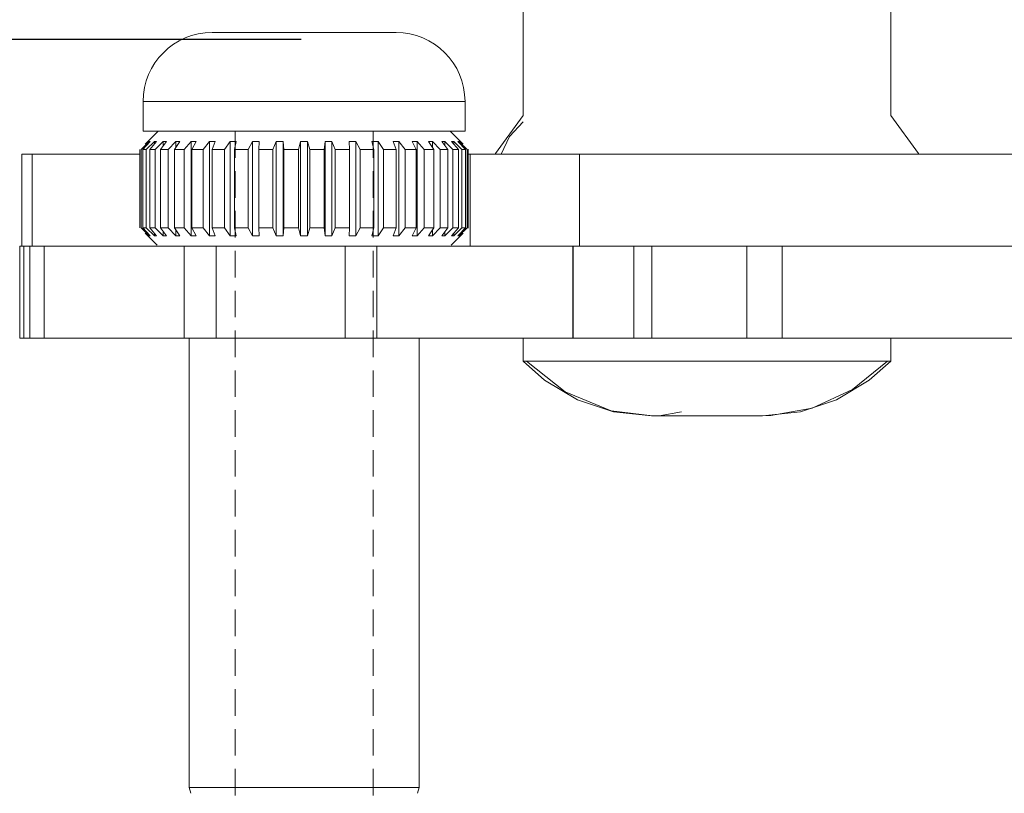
# Model space of a CAD drawing. Header units: millimetres. Extents: x 3925 to 5043, y -86 to 778.
# Tile 8 of 96: x 4103 to 4125, y 166 to 182. Entities that reach past the tile are written whole.
import ezdxf

# ---------------------------------------------------------------- set-up
doc = ezdxf.new("R2010")
doc.units = ezdxf.units.MM
doc.header["$LTSCALE"] = 46.255
doc.header["$PDMODE"] = 3
doc.header["$PDSIZE"] = 1
doc.linetypes.add('HIDDEN2', pattern=[0.1875, 0.125, -0.0625])
doc.layers.get('0').update_dxf_attribs({"linetype": 'CONTINUOUS'})
doc.layers.get('Defpoints').update_dxf_attribs({"linetype": 'CONTINUOUS'})
for name, color, linetype in [('8X40_ZB_BUTTDXF_CONTINUOUS_LINE', 7, 'CONTINUOUS'), ('ARAKNO_13891DXF_CONTINUOUS_LINE', 7, 'CONTINUOUS'), ('SCREW-M4XL38DXF_CONTINUOUS_LINE', 7, 'CONTINUOUS')]:
    doc.layers.add(name, color=color, linetype=linetype)
doc.styles.add('SLDTEXTSTYLE0', font='arialbd.ttf', dxfattribs={"height": 5.5})
doc.styles.add('SLDTEXTSTYLE2', font='arial.ttf')
doc.dimstyles.new('SLDDIMSTYLE1', dxfattribs={"dimtxt": 5.650301, "dimasz": 4.572, "dimexe": 0, "dimexo": 0.0625, "dimgap": 1.412575, "dimtad": 0, "dimtih": 1, "dimtoh": 1, "dimlfac": 3.5, "dimrnd": 1e-09, "dimzin": 4, "dimdsep": 46, "dimtxsty": 'SLDTEXTSTYLE0', "dimsah": 1, "dimcen": 0.09, "dimadec": 0, "dimazin": 1, "dimtol": 1, "dimtp": 0.8, "dimtm": 0.8, "dimtfac": 1, "dimtdec": 1, "dimtofl": 0, "dimtmove": 0, "dimatfit": 3, "dimfxl": 1, "dimfrac": 2, "dimtolj": 1, "dimarcsym": 0})

# ---------------------------------------------------------------- blocks, each defined once
blk = doc.blocks.new('*D66')
at = {"color": 0, "linetype": 'Continuous', "lineweight": -2}
for p, q in [((4008.584, 182.004), (4008.584, 196.293)), ((4008.584, 196.293), (4083.977, 196.293)), ((4109.213, 182.004), (4008.584, 182.004)), ((4008.584, 165.004), (4008.584, 178.004)), ((4109.213, 161.004), (4008.584, 161.004))]:
    blk.add_line(p, q, dxfattribs=at)
at = {"color": 0, "linetype": 'Continuous'}
for points in [[(4007.917, 178.004), (4009.251, 178.004), (4008.584, 182.004)], [(4007.917, 165.004), (4009.251, 165.004), (4008.584, 161.004)]]:
    blk.add_solid(points, dxfattribs=at)
at = {"layer": 'Defpoints', "color": 0, "linetype": 'Continuous'}
for p in [(4109.275, 182.004), (4008.584, 161.004), (4109.275, 161.004)]:
    blk.add_point(p, dxfattribs=at)
at = {"color": 0, "linetype": 'Continuous', "lineweight": 0, "insert": (4046.987, 208.713), "char_height": 5, "attachment_point": 5, "style": 'SLDTEXTSTYLE2'}
blk.add_mtext('\\A1;4X-M6 SCREWS 38mm \\PLENGTH OF \\PCEILING MOUNT', dxfattribs=at)
blk = doc.blocks.new('*D67')
at = {"color": 0, "linetype": 'Continuous', "lineweight": -2}
for p, q in [((4104.009, 251.059), (3982.377, 251.059)), ((3982.377, 247.059), (3982.377, 67.754)), ((4019.56, 63.754), (3982.377, 63.754))]:
    blk.add_line(p, q, dxfattribs=at)
at = {"color": 0, "linetype": 'Continuous'}
for points in [[(3981.71, 247.059), (3983.043, 247.059), (3982.377, 251.059)], [(3981.71, 67.754), (3983.043, 67.754), (3982.377, 63.754)]]:
    blk.add_solid(points, dxfattribs=at)
at = {"layer": 'Defpoints', "color": 0, "linetype": 'Continuous'}
for p in [(4104.072, 251.059), (3982.377, 63.754), (4019.622, 63.754)]:
    blk.add_point(p, dxfattribs=at)
at = {"color": 0, "linetype": 'Continuous', "lineweight": 0, "insert": (3977.76, 157.407), "char_height": 5, "attachment_point": 5, "rotation": 90, "style": 'SLDTEXTSTYLE2'}
blk.add_mtext('\\A1;374.61 [14.75]', dxfattribs=at)

msp = doc.modelspace()

# ---------------------------------------------------------------- linework, layer by layer
at = {"layer": '8X40_ZB_BUTTDXF_CONTINUOUS_LINE', "color": 7, "linetype": 'Continuous', "lineweight": 0}
for p, q in [((4107.2753, 182.1543), (4111.2753, 182.1543)), ((4105.7753, 180.6543), (4112.7753, 180.6543)), ((4105.7753, 180.6543), (4105.7753, 180.0043)), ((4112.7753, 180.6543), (4112.7753, 180.0043)), ((4112.7753, 180.0043), (4105.7753, 180.0043))]:
    msp.add_line(p, q, dxfattribs=at)
for centre, start, end in [((4107.2753, 180.6543), 90, 180), ((4111.2753, 180.6543), 0, 90)]:
    msp.add_arc(centre, 1.5, start, end, dxfattribs=at)
at = {"layer": 'ARAKNO_13891DXF_CONTINUOUS_LINE', "color": 7, "linetype": 'Continuous', "lineweight": 0}
for p, q in [((4114.038, 180.3456), (4114.038, 183.5043)), ((4122.038, 180.3456), (4122.038, 183.5043)), ((4122.6407, 179.5233), (4122.038, 180.3456)), ((4106.1003, 180.0043), (4105.8764, 179.7804)), ((4112.4503, 180.0043), (4112.6742, 179.7804)), ((4105.9065, 179.7796), (4105.7288, 179.6058)), ((4105.7667, 179.6058), (4105.93, 179.7796)), ((4105.8188, 179.7217), (4105.8764, 179.7796)), ((4106.0196, 179.7796), (4105.8411, 179.6058)), ((4105.8764, 179.7804), (4105.8764, 179.7796)), ((4105.9065, 179.7546), (4105.9065, 179.7796)), ((4105.916, 179.6058), (4106.0659, 179.7796)), ((4105.9221, 179.7803), (4105.93, 179.7796)), ((4106.0196, 179.7259), (4106.0196, 179.7796)), ((4106.2128, 179.7796), (4106.038, 179.6058)), ((4106.0505, 179.7803), (4106.0659, 179.7796)), ((4106.1481, 179.6058), (4106.2809, 179.7796)), ((4106.2128, 179.6905), (4106.2128, 179.7796)), ((4106.2582, 179.7803), (4106.2809, 179.7796)), ((4106.4814, 179.7796), (4106.3146, 179.6058)), ((4106.4571, 179.6058), (4106.5696, 179.7796)), ((4106.4814, 179.6433), (4106.4814, 179.7796)), ((4106.5402, 179.7803), (4106.5696, 179.7796)), ((4106.8189, 179.7796), (4106.6641, 179.6058)), ((4106.8189, 177.7291), (4106.8189, 179.7796)), ((4106.8356, 179.6058), (4106.9249, 179.7796)), ((4106.8896, 179.7803), (4106.9249, 179.7796)), ((4107.2168, 179.7796), (4107.0779, 179.6058)), ((4107.2168, 177.7291), (4107.2168, 179.7796)), ((4107.2741, 179.6058), (4107.3381, 179.7796)), ((4107.2977, 179.7803), (4107.3381, 179.7796)), ((4107.6654, 179.7796), (4107.5458, 179.6058)), ((4107.6654, 177.7291), (4107.6654, 179.7796)), ((4107.7545, 179.7803), (4107.7991, 179.7796)), ((4107.7619, 179.6058), (4107.7991, 179.7796)), ((4108.1537, 179.7796), (4108.0563, 179.6058)), ((4108.1537, 177.7291), (4108.1537, 179.7796)), ((4108.287, 179.6058), (4108.2963, 179.7796)), ((4108.6695, 179.7796), (4108.5968, 179.6058)), ((4108.6695, 177.7291), (4108.6695, 179.7796)), ((4108.8364, 179.6058), (4108.8177, 179.7796)), ((4108.8177, 177.7291), (4108.8177, 179.7796)), ((4109.2003, 179.7796), (4109.1541, 179.6058)), ((4109.2003, 177.7291), (4109.2003, 179.7796)), ((4109.3966, 179.6058), (4109.3503, 179.7796)), ((4109.3503, 177.7291), (4109.3503, 179.7796)), ((4109.7329, 179.7796), (4109.7143, 179.6058)), ((4109.7329, 177.7291), (4109.7329, 179.7796)), ((4109.9538, 179.6058), (4109.8811, 179.7796)), ((4109.8811, 177.7291), (4109.8811, 179.7796)), ((4110.2543, 179.7796), (4110.2637, 179.6058)), ((4110.4943, 179.6058), (4110.397, 179.7796)), ((4110.397, 177.7291), (4110.397, 179.7796)), ((4110.7964, 179.7803), (4110.7516, 179.7796)), ((4110.7516, 179.7796), (4110.7887, 179.6058)), ((4111.0048, 179.6058), (4110.8852, 179.7796)), ((4110.8852, 177.7291), (4110.8852, 179.7796)), ((4111.2531, 179.7803), (4111.2125, 179.7796)), ((4111.2125, 179.7796), (4111.2765, 179.6058)), ((4111.4727, 179.6058), (4111.3338, 179.7796)), ((4111.3338, 177.7291), (4111.3338, 179.7796)), ((4111.6612, 179.7803), (4111.6257, 179.7796)), ((4111.6257, 179.7796), (4111.715, 179.6058)), ((4111.8865, 179.6058), (4111.7317, 179.7796)), ((4111.7317, 177.7291), (4111.7317, 179.7796)), ((4112.0105, 179.7803), (4111.981, 179.7796)), ((4111.981, 179.7796), (4112.0935, 179.6058)), ((4112.236, 179.6058), (4112.0692, 179.7796)), ((4112.0692, 179.6433), (4112.0692, 179.7796)), ((4112.2925, 179.7803), (4112.2697, 179.7796)), ((4112.2697, 179.7796), (4112.4025, 179.6058)), ((4112.5126, 179.6058), (4112.3378, 179.7796)), ((4112.3378, 179.6905), (4112.3378, 179.7796)), ((4112.5002, 179.7803), (4112.4847, 179.7796)), ((4112.4847, 179.7796), (4112.6346, 179.6058)), ((4112.7095, 179.6058), (4112.531, 179.7796)), ((4112.531, 179.7259), (4112.531, 179.7796)), ((4112.6285, 179.7803), (4112.6206, 179.7796)), ((4112.6206, 179.7796), (4112.7839, 179.6058)), ((4112.8218, 179.6058), (4112.6441, 179.7796)), ((4112.6441, 179.7546), (4112.6441, 179.7796)), ((4112.6742, 179.7804), (4112.6742, 179.7796)), ((4112.7318, 179.7217), (4112.6742, 179.7796)), ((4103.1374, 177.5043), (4103.1374, 179.5043)), ((4105.7038, 179.5043), (4103.1376, 179.5043)), ((4103.363, 179.5043), (4103.363, 177.5043)), ((4105.7023, 179.6043), (4105.7038, 179.6043)), ((4105.7038, 177.9029), (4105.7038, 179.6058)), ((4105.7288, 177.9029), (4105.7288, 179.6058)), ((4105.7649, 179.6043), (4105.8403, 179.6043)), ((4105.7667, 177.9029), (4105.7667, 179.6058)), ((4105.8411, 177.9029), (4105.8411, 179.6058)), ((4105.914, 179.6043), (4106.0376, 179.6043)), ((4105.916, 177.9029), (4105.916, 179.6058)), ((4106.038, 177.9029), (4106.038, 179.6058)), ((4106.1459, 179.6043), (4106.3146, 179.6043)), ((4106.1481, 177.9029), (4106.1481, 179.6058)), ((4106.3146, 177.9029), (4106.3146, 179.6058)), ((4106.4548, 179.6043), (4106.6645, 179.6043)), ((4106.4571, 177.9029), (4106.4571, 179.6058)), ((4106.6641, 177.9029), (4106.6641, 179.6058)), ((4106.8331, 179.6043), (4107.0787, 179.6043)), ((4106.8356, 177.9029), (4106.8356, 179.6058)), ((4107.0779, 177.9029), (4107.0779, 179.6058)), ((4107.2716, 179.6043), (4107.547, 179.6043)), ((4107.2741, 177.9029), (4107.2741, 179.6058)), ((4107.5458, 177.9029), (4107.5458, 179.6058)), ((4107.7594, 179.6043), (4108.0578, 179.6043)), ((4107.7619, 177.9029), (4107.7619, 179.6058)), ((4108.0563, 177.9029), (4108.0563, 179.6058)), ((4108.2846, 179.6043), (4108.5986, 179.6043)), ((4108.287, 177.9029), (4108.287, 179.6058)), ((4108.5968, 177.9029), (4108.5968, 179.6058)), ((4108.8341, 179.6043), (4109.1561, 179.6043)), ((4108.8364, 177.9029), (4108.8364, 179.6058)), ((4109.1541, 177.9029), (4109.1541, 179.6058)), ((4109.7165, 179.6043), (4109.3945, 179.6043)), ((4109.3966, 177.9029), (4109.3966, 179.6058)), ((4109.7143, 177.9029), (4109.7143, 179.6058)), ((4110.266, 179.6043), (4109.952, 179.6043)), ((4109.9538, 177.9029), (4109.9538, 179.6058)), ((4110.2637, 177.9029), (4110.2637, 179.6058)), ((4110.7912, 179.6043), (4110.4928, 179.6043)), ((4110.4943, 177.9029), (4110.4943, 179.6058)), ((4110.7887, 177.9029), (4110.7887, 179.6058)), ((4111.279, 179.6043), (4111.0036, 179.6043)), ((4111.0048, 177.9029), (4111.0048, 179.6058)), ((4111.2765, 177.9029), (4111.2765, 179.6058)), ((4111.7175, 179.6043), (4111.4719, 179.6043)), ((4111.4727, 177.9029), (4111.4727, 179.6058)), ((4111.715, 177.9029), (4111.715, 179.6058)), ((4112.0959, 179.6043), (4111.8861, 179.6043)), ((4111.8865, 177.9029), (4111.8865, 179.6058)), ((4112.0935, 177.9029), (4112.0935, 179.6058)), ((4112.236, 177.9029), (4112.236, 179.6058)), ((4112.4048, 179.6043), (4112.236, 179.6043)), ((4112.4025, 177.9029), (4112.4025, 179.6058)), ((4112.5126, 177.9029), (4112.5126, 179.6058)), ((4112.6366, 179.6043), (4112.513, 179.6043)), ((4112.6346, 177.9029), (4112.6346, 179.6058)), ((4112.7095, 177.9029), (4112.7095, 179.6058)), ((4112.7857, 179.6043), (4112.7103, 179.6043)), ((4112.7839, 177.9029), (4112.7839, 179.6058)), ((4112.8218, 177.9029), (4112.8218, 179.6058)), ((4112.8468, 177.9029), (4112.8468, 179.6058)), ((4112.8483, 179.6043), (4112.8468, 179.6043)), ((4190.7038, 179.5043), (4112.8468, 179.5043)), ((4112.888, 179.5043), (4112.888, 177.5043)), ((4115.2631, 179.5043), (4115.2631, 177.5043)), ((4122.6479, 179.5043), (4122.6407, 179.5233)), ((4105.7023, 177.9043), (4105.7038, 177.9043)), ((4105.7288, 177.9029), (4105.9065, 177.7291)), ((4105.7649, 177.9043), (4105.8403, 177.9043)), ((4105.93, 177.7291), (4105.7667, 177.9029)), ((4105.8188, 177.787), (4105.8764, 177.7291)), ((4105.8411, 177.9029), (4106.0196, 177.7291)), ((4105.914, 177.9043), (4106.0376, 177.9043)), ((4106.0659, 177.7291), (4105.916, 177.9029)), ((4106.0196, 177.7291), (4106.0196, 177.7828)), ((4106.038, 177.9029), (4106.2128, 177.7291)), ((4106.1459, 177.9043), (4106.3146, 177.9043)), ((4106.2809, 177.7291), (4106.1481, 177.9029)), ((4106.2128, 177.7291), (4106.2128, 177.8182)), ((4106.3146, 177.9029), (4106.4814, 177.7291)), ((4106.4548, 177.9043), (4106.6645, 177.9043)), ((4106.5696, 177.7291), (4106.4571, 177.9029)), ((4106.4814, 177.7291), (4106.4814, 177.8653)), ((4106.6641, 177.9029), (4106.8189, 177.7291)), ((4106.8331, 177.9043), (4107.0787, 177.9043)), ((4106.9249, 177.7291), (4106.8356, 177.9029)), ((4107.0779, 177.9029), (4107.2168, 177.7291)), ((4107.2716, 177.9043), (4107.547, 177.9043)), ((4107.3381, 177.7291), (4107.2741, 177.9029)), ((4107.5458, 177.9029), (4107.6654, 177.7291)), ((4107.7594, 177.9043), (4108.0578, 177.9043)), ((4107.7991, 177.7291), (4107.7619, 177.9029)), ((4108.0563, 177.9029), (4108.1537, 177.7291)), ((4108.2846, 177.9043), (4108.5986, 177.9043)), ((4108.2963, 177.7291), (4108.287, 177.9029)), ((4108.5968, 177.9029), (4108.6695, 177.7291)), ((4108.8177, 177.7291), (4108.8364, 177.9029)), ((4108.8341, 177.9043), (4109.1561, 177.9043)), ((4109.1541, 177.9029), (4109.2003, 177.7291)), ((4109.3503, 177.7291), (4109.3966, 177.9029)), ((4109.3945, 177.9043), (4109.7165, 177.9043)), ((4109.7143, 177.9029), (4109.7329, 177.7291)), ((4109.8811, 177.7291), (4109.9538, 177.9029)), ((4109.952, 177.9043), (4110.266, 177.9043)), ((4110.2637, 177.9029), (4110.2543, 177.7291)), ((4110.397, 177.7291), (4110.4943, 177.9029)), ((4110.4928, 177.9043), (4110.7912, 177.9043)), ((4110.7887, 177.9029), (4110.7516, 177.7291)), ((4110.8852, 177.7291), (4111.0048, 177.9029)), ((4111.0036, 177.9043), (4111.279, 177.9043)), ((4111.2765, 177.9029), (4111.2125, 177.7291)), ((4111.3338, 177.7291), (4111.4727, 177.9029)), ((4111.4719, 177.9043), (4111.7175, 177.9043)), ((4111.715, 177.9029), (4111.6257, 177.7291)), ((4111.7317, 177.7291), (4111.8865, 177.9029)), ((4111.8861, 177.9043), (4112.0959, 177.9043)), ((4112.0935, 177.9029), (4111.981, 177.7291)), ((4112.0692, 177.7291), (4112.236, 177.9029)), ((4112.0692, 177.7291), (4112.0692, 177.8653)), ((4112.236, 177.9043), (4112.4048, 177.9043)), ((4112.4025, 177.9029), (4112.2697, 177.7291)), ((4112.3378, 177.7291), (4112.5126, 177.9029)), ((4112.3378, 177.7291), (4112.3378, 177.8182)), ((4112.6346, 177.9029), (4112.4847, 177.7291)), ((4112.513, 177.9043), (4112.6366, 177.9043)), ((4112.531, 177.7291), (4112.7095, 177.9029)), ((4112.531, 177.7291), (4112.531, 177.7828)), ((4112.7839, 177.9029), (4112.6206, 177.7291)), ((4112.6441, 177.7291), (4112.8218, 177.9029)), ((4112.7318, 177.787), (4112.6742, 177.7291)), ((4112.7103, 177.9043), (4112.7857, 177.9043)), ((4112.823, 177.9043), (4112.8347, 177.9043)), ((4112.8431, 177.9043), (4112.8483, 177.9043)), ((4105.8764, 177.7283), (4105.8764, 177.7291)), ((4106.0782, 177.5264), (4105.8764, 177.7283)), ((4105.9065, 177.7291), (4105.9065, 177.7541)), ((4105.9221, 177.7283), (4105.93, 177.7291)), ((4106.0504, 177.7283), (4106.0659, 177.7291)), ((4106.2581, 177.7283), (4106.2809, 177.7291)), ((4106.5401, 177.7283), (4106.5696, 177.7291)), ((4106.8894, 177.7283), (4106.9249, 177.7291)), ((4107.2975, 177.7283), (4107.3381, 177.7291)), ((4107.7542, 177.7283), (4107.7991, 177.7291)), ((4110.3498, 177.7284), (4110.397, 177.7291)), ((4110.841, 177.7284), (4110.8852, 177.7291)), ((4111.2936, 177.7284), (4111.3338, 177.7291)), ((4112.2697, 177.7291), (4112.2925, 177.7283)), ((4112.4724, 177.5264), (4112.6742, 177.7283)), ((4112.5156, 177.7283), (4112.531, 177.7291)), ((4112.6363, 177.7283), (4112.6441, 177.7291)), ((4112.6441, 177.7291), (4112.6441, 177.7541)), ((4112.6742, 177.7291), (4112.6742, 177.7283)), ((4200.4812, 177.5043), (4103.0886, 177.5043)), ((4103.0936, 177.5043), (4103.0936, 175.5043)), ((4103.1759, 177.5043), (4103.1759, 175.5043)), ((4103.177, 177.5043), (4103.177, 175.5043)), ((4103.312, 177.5043), (4103.312, 175.5043)), ((4103.6224, 177.5043), (4103.6224, 175.5043)), ((4106.6666, 177.5043), (4106.6666, 175.5043)), ((4107.359, 177.5043), (4107.359, 175.5043)), ((4110.1689, 175.5043), (4110.1689, 177.5043)), ((4110.8591, 177.5043), (4110.8591, 175.5043)), ((4115.1187, 175.5043), (4115.1187, 177.5043)), ((4115.1251, 177.5043), (4115.1251, 175.5043)), ((4116.4477, 177.5043), (4116.4477, 175.5043)), ((4116.8364, 177.5043), (4116.8364, 175.5043)), ((4118.9088, 177.5043), (4118.9088, 175.5043)), ((4119.6709, 177.5043), (4119.6709, 175.5043)), ((4200.4812, 175.5043), (4103.0886, 175.5043)), ((4106.7753, 165.7208), (4106.7753, 175.5043)), ((4111.7753, 165.7208), (4111.7753, 175.5043)), ((4114.038, 175.0043), (4114.038, 175.5043)), ((4122.038, 175.0043), (4122.038, 175.5043)), ((4122.038, 175.0043), (4114.038, 175.0043)), ((4114.038, 175.0043), (4114.5079, 174.5871)), ((4121.9618, 175.0043), (4121.2044, 174.3814)), ((4121.5681, 174.5871), (4122.038, 175.0043)), ((4121.2044, 174.3814), (4120.3264, 173.9787)), ((4120.3264, 173.9787), (4119.4283, 173.8168)), ((4116.8307, 173.8111), (4119.2453, 173.8111)), ((4119.4283, 173.8168), (4119.222, 173.8111)), ((4106.7753, 165.7208), (4111.7753, 165.7208)), ((4106.7753, 165.7208), (4106.8088, 165.5958)), ((4111.7753, 165.7208), (4111.7418, 165.5958))]:
    msp.add_line(p, q, dxfattribs=at)
for points in [[(4114.038, 180.3456), (4113.4353, 179.5233), (4113.4281, 179.5043)], [(4114.038, 180.2084), (4113.7466, 179.8916), (4113.5611, 179.5043)], [(4105.9065, 179.7796), (4105.9143, 179.7803), (4105.9221, 179.7803)], [(4106.0196, 179.7796), (4106.035, 179.7803), (4106.0505, 179.7803)], [(4106.2128, 179.7796), (4106.2355, 179.7803), (4106.2582, 179.7803)], [(4106.4814, 179.7796), (4106.5108, 179.7803), (4106.5402, 179.7803)], [(4106.8189, 179.7796), (4106.8542, 179.7803), (4106.8896, 179.7803)], [(4107.2168, 179.7796), (4107.2572, 179.7803), (4107.2977, 179.7803)], [(4107.6654, 179.7796), (4107.71, 179.7803), (4107.7545, 179.7803)], [(4108.1537, 179.7796), (4108.2012, 179.7803), (4108.2488, 179.7803), (4108.2963, 179.7796)], [(4108.6695, 179.7796), (4108.7189, 179.7803), (4108.7683, 179.7803), (4108.8177, 179.7796)], [(4109.2753, 179.7804), (4109.2502, 179.7802), (4109.2252, 179.7802), (4109.2003, 179.7796)], [(4109.3503, 179.7796), (4109.3255, 179.7802), (4109.3005, 179.7802), (4109.2753, 179.7804)], [(4109.8811, 179.7796), (4109.8322, 179.7803), (4109.7828, 179.7803), (4109.7329, 179.7796)], [(4110.397, 179.7796), (4110.3498, 179.7803), (4110.3022, 179.7803), (4110.2543, 179.7796)], [(4110.8852, 179.7796), (4110.841, 179.7803), (4110.7964, 179.7803)], [(4111.3338, 179.7796), (4111.2936, 179.7803), (4111.2531, 179.7803)], [(4111.7317, 179.7796), (4111.6965, 179.7803), (4111.6612, 179.7803)], [(4112.0692, 179.7796), (4112.0399, 179.7803), (4112.0105, 179.7803)], [(4112.3378, 179.7796), (4112.3152, 179.7803), (4112.2925, 179.7803)], [(4112.531, 179.7796), (4112.5156, 179.7803), (4112.5002, 179.7803)], [(4112.6441, 179.7796), (4112.6363, 179.7803), (4112.6285, 179.7803)], [(4105.9065, 177.7291), (4105.9143, 177.7283), (4105.9221, 177.7283)], [(4106.0196, 177.7291), (4106.035, 177.7283), (4106.0504, 177.7283)], [(4106.2128, 177.7291), (4106.2354, 177.7283), (4106.2581, 177.7283)], [(4106.4814, 177.7291), (4106.5107, 177.7283), (4106.5401, 177.7283)], [(4106.8189, 177.7291), (4106.8541, 177.7284), (4106.8894, 177.7283)], [(4107.2168, 177.7291), (4107.257, 177.7284), (4107.2975, 177.7283)], [(4107.6654, 177.7291), (4107.7097, 177.7284), (4107.7542, 177.7283)], [(4108.1537, 177.7291), (4108.2008, 177.7284), (4108.2484, 177.7283), (4108.2963, 177.7291)], [(4108.6695, 177.7291), (4108.7184, 177.7284), (4108.7678, 177.7283), (4108.8177, 177.7291)], [(4109.2003, 177.7291), (4109.2254, 177.7285), (4109.2504, 177.7285), (4109.2753, 177.7283)], [(4109.2753, 177.7283), (4109.3004, 177.7285), (4109.3254, 177.7285), (4109.3503, 177.7291)], [(4109.7329, 177.7291), (4109.7828, 177.7283), (4109.8322, 177.7284), (4109.8811, 177.7291)], [(4110.2543, 177.7291), (4110.3022, 177.7283), (4110.3498, 177.7284)], [(4110.7516, 177.7291), (4110.7964, 177.7283), (4110.841, 177.7284)], [(4111.2125, 177.7291), (4111.2531, 177.7283), (4111.2936, 177.7284)], [(4111.6257, 177.7291), (4111.6612, 177.7283), (4111.6965, 177.7284), (4111.7317, 177.7291)], [(4111.981, 177.7291), (4112.0105, 177.7283), (4112.0399, 177.7283), (4112.0692, 177.7291)], [(4112.2925, 177.7283), (4112.3152, 177.7283), (4112.3378, 177.7291)], [(4112.4847, 177.7291), (4112.5002, 177.7283), (4112.5156, 177.7283)], [(4112.6206, 177.7291), (4112.6285, 177.7283), (4112.6363, 177.7283)], [(4116.854, 173.8111), (4115.9564, 173.921), (4114.9554, 174.3306), (4114.1142, 175.0043)], [(4114.5079, 174.5871), (4115.22, 174.1628), (4116.006, 173.9001), (4116.8307, 173.8111)], [(4119.2453, 173.8111), (4120.07, 173.9001), (4120.856, 174.1628), (4121.5681, 174.5871)], [(4117.4861, 173.9005), (4117.0022, 173.814), (4116.8541, 173.8111)]]:
    msp.add_lwpolyline(points, dxfattribs=at)
at = {"layer": 'SCREW-M4XL38DXF_CONTINUOUS_LINE', "color": 7, "linetype": 'HIDDEN2', "lineweight": 0, "ltscale": 0.1}
for p, q in [((4107.7753, 180.0043), (4107.7753, 161.2543)), ((4110.7753, 180.0043), (4110.7753, 161.2543))]:
    msp.add_line(p, q, dxfattribs=at)

# ---------------------------------------------------------------- dimensions: what is measured, and where the dimension line sits
at = {"color": 2, "linetype": 'Continuous', "lineweight": 0}
dim = msp.add_linear_dim(base=(3982.3766, 63.7543), p1=(4104.0715, 251.0589), p2=(4019.6224, 63.7543), angle=90, dimstyle='SLDDIMSTYLE1', override={"dimtxt": 5, "dimasz": 4, "dimtad": 1, "dimtih": 0, "dimlfac": 2, "dimtxsty": 'SLDTEXTSTYLE2', "dimtol": 0, "dimtp": 0.5, "dimtm": 0.5}, dxfattribs=at)
dim.commit()
dim.dimension.update_dxf_attribs({"geometry": '*D67', "text_midpoint": (3982.3766, 157.4066), "dimtype": 160})
dim = msp.add_linear_dim(base=(4008.5839, 161.0043), p1=(4109.2753, 182.0043), p2=(4109.2753, 161.0043), angle=90, text='4X-M6 SCREWS 38mm \\PLENGTH OF \\PCEILING MOUNT', dimstyle='SLDDIMSTYLE1', override={"dimtxt": 5, "dimasz": 4, "dimtad": 1, "dimtih": 0, "dimlfac": 2, "dimtxsty": 'SLDTEXTSTYLE2', "dimtol": 0, "dimtp": 0.5, "dimtm": 0.5, "dimtdec": 3}, dxfattribs=at)
dim.commit()
dim.dimension.update_dxf_attribs({"geometry": '*D66', "text_midpoint": (4046.9866, 196.2933), "dimtype": 160})

doc.saveas('drawing.dxf')
